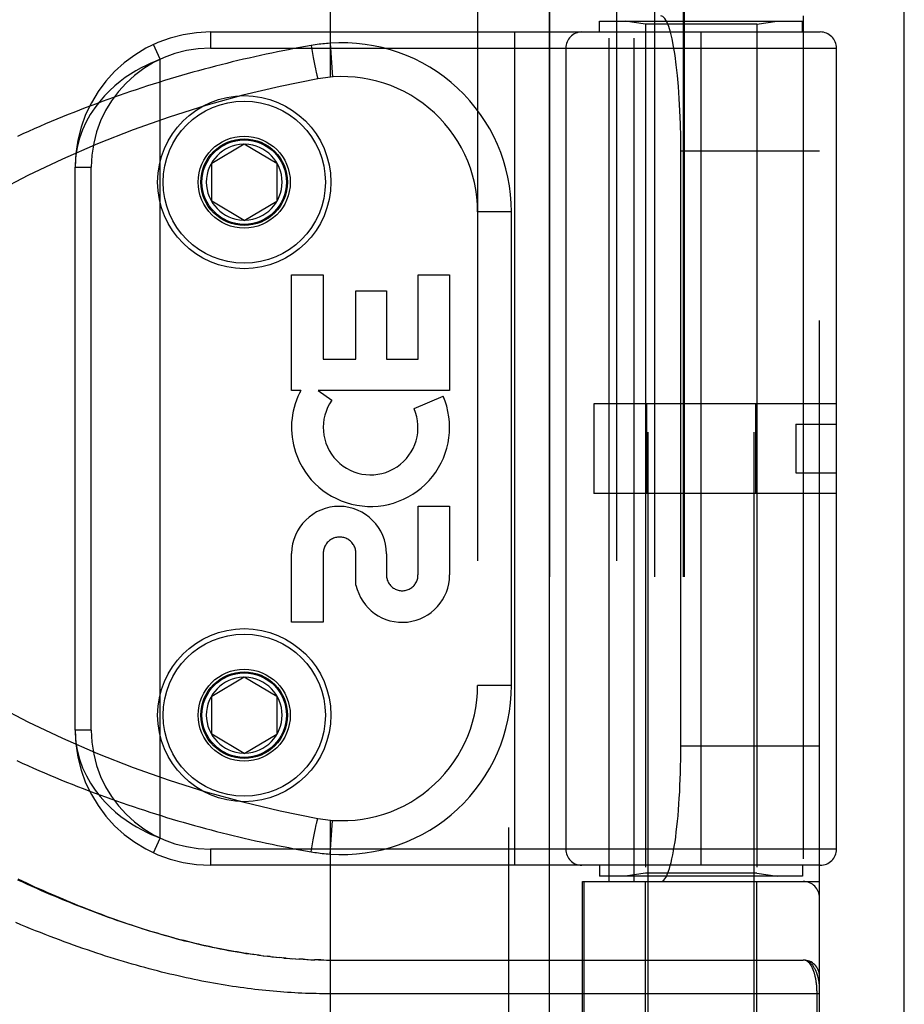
# Model space of a CAD drawing. Header units: inches. Extents: x 0 to 283, y 0 to 183.
# Tile 107 of 256: x 123.65 to 125.28, y 77.67 to 79.49. Entities that reach past the tile are written whole.
import ezdxf

# ---------------------------------------------------------------- set-up
doc = ezdxf.new("R2010")
doc.units = ezdxf.units.IN
doc.header["$LTSCALE"] = 15.583333
doc.header["$MEASUREMENT"] = 0
doc.linetypes.add('HIDDEN', pattern=[0.2, 0.1, -0.1])
doc.layers.get('0').update_dxf_attribs({"linetype": 'CONTINUOUS'})
doc.layers.add('RIGHTHAND_DOOR_ASSEMBLY', color=7, linetype='CONTINUOUS')

msp = doc.modelspace()

# ---------------------------------------------------------------- linework, layer by layer
at = {"color": 3, "linetype": 'Continuous'}
msp.add_line((125.2793, 53.176), (125.2793, 131.3133), dxfattribs=at)
at = {"layer": 'RIGHTHAND_DOOR_ASSEMBLY', "color": 8, "linetype": 'HIDDEN'}
for p, q in [((124.5486, 124.747), (124.5486, 53.397)), ((124.8061, 77.169), (124.8061, 80.3513)), ((125.0021, 77.169), (125.0021, 80.3513)), ((124.2191, 80.0482), (124.2191, 79.3835)), ((124.4914, 80.0482), (124.4914, 77.3457)), ((124.7478, 80.0482), (124.7478, 77.3457)), ((124.6243, 80.0182), (124.6243, 77.3757)), ((124.8178, 80.0182), (124.8178, 77.3757)), ((124.8709, 80.0182), (124.8709, 77.3757)), ((124.8729, 80.0182), (124.8729, 77.3757)), ((125.1228, 77.3757), (125.1228, 80.0182)), ((124.7166, 79.487), (125.0916, 79.487)), ((124.7166, 79.467), (124.7166, 79.487)), ((124.7344, 77.897), (124.7344, 79.497)), ((124.8011, 79.4817), (124.7636, 79.487)), ((124.7803, 77.897), (124.7803, 79.497)), ((125.0071, 79.4817), (124.8011, 79.4817)), ((124.8011, 79.4817), (124.8011, 77.9123)), ((125.0071, 79.4817), (125.0446, 79.487)), ((125.0071, 79.4817), (125.0071, 77.9123)), ((125.0916, 79.467), (125.0916, 79.487)), ((125.0928, 79.497), (125.0928, 77.897)), ((123.9978, 79.467), (125.1241, 79.467)), ((123.9978, 79.467), (123.9978, 79.437)), ((124.5603, 77.927), (124.5603, 79.467)), ((124.9041, 77.927), (124.9041, 79.467)), ((123.9053, 79.4166), (123.8927, 79.4438)), ((124.2191, 79.4462), (124.2235, 79.3838)), ((123.9978, 79.437), (125.1541, 79.437)), ((124.1838, 79.4419), (124.1858, 79.4307)), ((124.1858, 79.4307), (124.1879, 79.4199)), ((124.6541, 79.437), (124.6541, 77.957)), ((125.1541, 77.957), (125.1541, 79.437)), ((123.9053, 77.9774), (123.9053, 79.4166)), ((124.1879, 79.4199), (124.1897, 79.4108)), ((124.1897, 79.4108), (124.1909, 79.4042)), ((124.1909, 79.4042), (124.192, 79.3991)), ((124.192, 79.3991), (124.1928, 79.3953)), ((124.1928, 79.3953), (124.1934, 79.3925)), ((124.1934, 79.3925), (124.194, 79.3899)), ((124.194, 79.3899), (124.1943, 79.3882)), ((124.1943, 79.3882), (124.1947, 79.3866)), ((124.1947, 79.3866), (124.1949, 79.3857)), ((124.1949, 79.3857), (124.1951, 79.3848)), ((124.1951, 79.3848), (124.1953, 79.384)), ((124.1953, 79.384), (124.1955, 79.3833)), ((124.0003, 79.2245), (124.0603, 79.2605)), ((124.0603, 79.2605), (124.1203, 79.2245)), ((125.1228, 79.247), (124.8667, 79.247)), ((124.8667, 78.147), (124.8667, 79.247)), ((123.7478, 79.217), (123.7778, 79.217)), ((123.7478, 78.177), (123.7478, 79.217)), ((123.7778, 78.177), (123.7778, 79.217)), ((124.0003, 79.1545), (124.0003, 79.2245)), ((124.1203, 79.2245), (124.1203, 79.1545)), ((124.0603, 79.1184), (124.0003, 79.1545)), ((124.0603, 79.1184), (124.1203, 79.1545)), ((124.5539, 79.1345), (124.4914, 79.1345)), ((124.5539, 78.2595), (124.5539, 79.1345)), ((124.1478, 79.018), (124.2062, 79.018)), ((124.1478, 78.8043), (124.1478, 79.018)), ((124.2062, 79.018), (124.2062, 78.8626)), ((124.3813, 79.018), (124.4396, 79.018)), ((124.3813, 78.8626), (124.3813, 79.018)), ((124.4396, 79.018), (124.4396, 78.8043)), ((124.2667, 78.9889), (124.3229, 78.9889)), ((124.2667, 78.8626), (124.2667, 78.9889)), ((124.3229, 78.9889), (124.3229, 78.8626)), ((124.2062, 78.8626), (124.2667, 78.8626)), ((124.3229, 78.8626), (124.3813, 78.8626)), ((124.1647, 78.8043), (124.1478, 78.8043)), ((124.4396, 78.8043), (124.1967, 78.8043)), ((124.1967, 78.8043), (124.2221, 78.7864)), ((124.3741, 78.7709), (124.4277, 78.7941)), ((125.1541, 78.78), (124.7061, 78.78)), ((124.7061, 78.78), (124.7061, 78.614)), ((124.8035, 78.78), (124.8035, 78.614)), ((125.0047, 78.78), (125.0047, 78.614)), ((125.0791, 78.742), (125.1541, 78.742)), ((125.0791, 78.742), (125.0791, 78.652)), ((125.0791, 78.652), (125.1541, 78.652)), ((125.1541, 78.614), (124.7061, 78.614)), ((124.3813, 78.5906), (124.4396, 78.5906)), ((124.3813, 78.4635), (124.3813, 78.5906)), ((124.4396, 78.5906), (124.4396, 78.4635)), ((124.1478, 78.3762), (124.1478, 78.5034)), ((124.2062, 78.5034), (124.2062, 78.3762)), ((124.2667, 78.4446), (124.2667, 78.5034)), ((124.323, 78.5027), (124.323, 78.4635)), ((124.2062, 78.3762), (124.1478, 78.3762)), ((124.0003, 78.2395), (124.0603, 78.2755)), ((124.0603, 78.2755), (124.1203, 78.2395)), ((124.5539, 78.2595), (124.4914, 78.2595)), ((124.0003, 78.1695), (124.0003, 78.2395)), ((124.1203, 78.2395), (124.1203, 78.1695)), ((123.7778, 78.177), (123.7478, 78.177)), ((124.0603, 78.1334), (124.0003, 78.1695)), ((124.0603, 78.1334), (124.1203, 78.1695)), ((125.1228, 78.147), (124.8667, 78.147)), ((124.194, 78.004), (124.1943, 78.0058)), ((124.1943, 78.0058), (124.1947, 78.0073)), ((124.1947, 78.0073), (124.1949, 78.0083)), ((124.1949, 78.0083), (124.1951, 78.0091)), ((124.1951, 78.0091), (124.1953, 78.0099)), ((124.2191, 78.0105), (124.2191, 77.3457)), ((124.2191, 77.9478), (124.2235, 78.0101)), ((124.1897, 77.9832), (124.1909, 77.9897)), ((124.1909, 77.9897), (124.192, 77.9948)), ((124.192, 77.9948), (124.1928, 77.9987)), ((124.1928, 77.9987), (124.1934, 78.0015)), ((124.1934, 78.0015), (124.194, 78.004)), ((123.8927, 77.9502), (123.9053, 77.9774)), ((124.1858, 77.9633), (124.1879, 77.9741)), ((124.1879, 77.9741), (124.1897, 77.9832)), ((125.1541, 77.957), (123.9978, 77.957)), ((123.9978, 77.957), (123.9978, 77.927)), ((124.1838, 77.9521), (124.1858, 77.9633)), ((125.1241, 77.927), (123.9978, 77.927)), ((124.7166, 77.927), (124.7166, 77.907)), ((125.0916, 77.927), (125.0916, 77.907)), ((124.6853, 77.897), (125.1228, 77.897)), ((124.6853, 77.3757), (124.6853, 77.897)), ((124.6877, 77.897), (124.6877, 77.3757)), ((125.0916, 77.907), (124.7166, 77.907)), ((124.8011, 77.9123), (124.7636, 77.907)), ((125.0071, 77.9123), (124.8011, 77.9123)), ((124.8011, 77.351), (124.8011, 77.897)), ((125.0071, 77.9123), (125.0446, 77.907)), ((125.0071, 77.351), (125.0071, 77.897)), ((124.0903, 77.7604), (124.0842, 77.7612)), ((124.0871, 77.7608), (124.0963, 77.7596)), ((124.1083, 77.7582), (124.1024, 77.7589)), ((124.1111, 77.7579), (124.1202, 77.757)), ((124.1188, 77.7571), (124.1263, 77.7564)), ((124.1336, 77.7557), (124.1262, 77.7564)), ((124.1379, 77.7553), (124.1321, 77.7558)), ((124.1336, 77.7557), (124.1438, 77.7549)), ((124.1408, 77.7551), (124.1497, 77.7544)), ((124.1478, 77.7546), (124.1555, 77.7541)), ((124.1549, 77.7541), (124.1619, 77.7537)), ((124.1689, 77.7533), (124.1613, 77.7537)), ((124.1729, 77.7531), (124.1671, 77.7534)), ((124.1689, 77.7533), (124.1787, 77.7528)), ((124.176, 77.7529), (124.1845, 77.7526)), ((124.1832, 77.7526), (124.1904, 77.7524)), ((124.1976, 77.7522), (124.1903, 77.7524)), ((124.2018, 77.7521), (124.196, 77.7523)), ((124.1976, 77.7522), (124.2076, 77.7521)), ((124.2048, 77.7521), (124.2133, 77.752)), ((124.212, 77.752), (125.0928, 77.752)), ((125.1182, 77.4082), (125.1182, 77.6903))]:
    msp.add_line(p, q, dxfattribs=at)
at = {"layer": 'RIGHTHAND_DOOR_ASSEMBLY', "color": 3, "linetype": 'Continuous'}
msp.add_line((124.6236, 124.747), (124.6236, 53.397), dxfattribs=at)
at = {"layer": 'RIGHTHAND_DOOR_ASSEMBLY', "color": 8, "linetype": 'HIDDEN'}
for points in [[(124.2191, 79.4462), (124.2155, 79.4459), (124.2121, 79.4456), (124.2087, 79.4453), (124.2054, 79.445), (124.202, 79.4446), (124.1985, 79.4442), (124.1949, 79.4437), (124.1912, 79.4431), (124.1875, 79.4425), (124.1838, 79.4419)], [(124.1838, 79.4419), (124.1733, 79.4401), (124.1629, 79.4382), (124.1526, 79.4362), (124.1422, 79.4343), (124.1319, 79.4322), (124.1215, 79.4301), (124.1111, 79.428), (124.1007, 79.4258), (124.0903, 79.4236), (124.08, 79.4213), (124.0696, 79.4189), (124.0592, 79.4165), (124.0487, 79.4141), (124.0383, 79.4116), (124.0279, 79.409), (124.0175, 79.4064), (124.0071, 79.4037), (123.9966, 79.401), (123.9862, 79.3982), (123.9758, 79.3953), (123.9653, 79.3925), (123.9549, 79.3895), (123.9444, 79.3865), (123.934, 79.3834), (123.9235, 79.3803), (123.913, 79.3771), (123.9026, 79.3739), (123.8921, 79.3706), (123.8816, 79.3673), (123.8712, 79.3639), (123.8607, 79.3604), (123.8502, 79.3569), (123.8397, 79.3533), (123.8293, 79.3497), (123.8188, 79.346), (123.8083, 79.3422), (123.7978, 79.3384), (123.7874, 79.3345), (123.7769, 79.3306), (123.7664, 79.3266), (123.756, 79.3225), (123.7455, 79.3184), (123.7351, 79.3143), (123.7246, 79.31), (123.7142, 79.3057), (123.7038, 79.3014), (123.6933, 79.297), (123.6829, 79.2925), (123.6725, 79.288), (123.6621, 79.2834), (123.6517, 79.2787), (123.6413, 79.274)], [(123.9053, 79.4166), (123.8969, 79.4133), (123.8881, 79.4095), (123.879, 79.4053), (123.8697, 79.4005), (123.8602, 79.3952), (123.8505, 79.3892), (123.8407, 79.3826), (123.8309, 79.3753), (123.8211, 79.3673), (123.8115, 79.3585), (123.802, 79.3488), (123.7928, 79.3382), (123.7841, 79.3268), (123.7759, 79.3143), (123.7683, 79.3008), (123.7616, 79.2862), (123.756, 79.2705), (123.7516, 79.2536), (123.7488, 79.2358), (123.7478, 79.217)], [(124.1955, 79.3833), (124.1956, 79.383), (124.1957, 79.3827), (124.1958, 79.3824), (124.1958, 79.3821), (124.1959, 79.3818), (124.196, 79.3816), (124.1961, 79.3814), (124.1961, 79.3812), (124.1962, 79.381), (124.1962, 79.3809), (124.1963, 79.3808), (124.1963, 79.3807), (124.1964, 79.3806), (124.1964, 79.3805), (124.1964, 79.3805), (124.1965, 79.3804), (124.1965, 79.3804)], [(123.7478, 78.177), (123.7488, 78.1579), (123.7517, 78.1399), (123.7561, 78.123), (123.7619, 78.1071), (123.7688, 78.0923), (123.7766, 78.0785), (123.785, 78.0659), (123.794, 78.0543), (123.8033, 78.0438), (123.8129, 78.0342), (123.8226, 78.0254), (123.8324, 78.0175), (123.8422, 78.0103), (123.8519, 78.0039), (123.8614, 77.9981), (123.8708, 77.9929), (123.8799, 77.9883), (123.8887, 77.9842), (123.8972, 77.9806), (123.9053, 77.9774)], [(123.6403, 78.1204), (123.6505, 78.1158), (123.6607, 78.1112), (123.6709, 78.1067), (123.6811, 78.1023), (123.6913, 78.0979), (123.7015, 78.0935), (123.7117, 78.0893), (123.7219, 78.085), (123.7322, 78.0809), (123.7424, 78.0768), (123.7527, 78.0727), (123.7629, 78.0687), (123.7732, 78.0648), (123.7834, 78.0609), (123.7937, 78.0571), (123.804, 78.0533), (123.8142, 78.0496), (123.8245, 78.046), (123.8348, 78.0424), (123.8451, 78.0388), (123.8553, 78.0354), (123.8656, 78.0319), (123.8759, 78.0286), (123.8862, 78.0252), (123.8964, 78.022), (123.9067, 78.0188), (123.917, 78.0156), (123.9272, 78.0125), (123.9375, 78.0095), (123.9478, 78.0065), (123.958, 78.0036), (123.9683, 78.0007), (123.9786, 77.9979), (123.9888, 77.9951), (123.9991, 77.9924), (124.0093, 77.9897), (124.0195, 77.9871), (124.0298, 77.9845), (124.04, 77.982), (124.0503, 77.9795), (124.0605, 77.9771), (124.0707, 77.9748), (124.0809, 77.9725), (124.0912, 77.9702), (124.1014, 77.968), (124.1116, 77.9659), (124.1218, 77.9638), (124.1321, 77.9617), (124.1424, 77.9597), (124.1527, 77.9577), (124.1631, 77.9558), (124.1734, 77.9539), (124.1838, 77.9521)], [(124.1953, 78.0099), (124.1955, 78.0107), (124.1956, 78.011), (124.1957, 78.0113), (124.1958, 78.0116), (124.1958, 78.0119), (124.1959, 78.0121), (124.196, 78.0124), (124.1961, 78.0126), (124.1961, 78.0128), (124.1962, 78.0129), (124.1962, 78.0131), (124.1963, 78.0132), (124.1963, 78.0133), (124.1964, 78.0134), (124.1964, 78.0135), (124.1964, 78.0135), (124.1965, 78.0135), (124.1965, 78.0135)], [(124.1838, 77.9521), (124.1873, 77.9515), (124.1907, 77.9509), (124.194, 77.9504), (124.1973, 77.95), (124.2007, 77.9495), (124.2043, 77.9491), (124.2079, 77.9487), (124.2116, 77.9484), (124.2153, 77.9481), (124.2191, 77.9478)], [(123.6424, 77.9017), (123.6502, 77.8981), (123.6579, 77.8945), (123.6655, 77.891), (123.6731, 77.8875), (123.6806, 77.8842), (123.6881, 77.8808), (123.6956, 77.8775), (123.703, 77.8743), (123.7103, 77.8711), (123.7177, 77.868), (123.725, 77.8649), (123.7323, 77.8619), (123.7395, 77.8589), (123.7467, 77.8559), (123.7539, 77.853), (123.7611, 77.8501), (123.7682, 77.8473), (123.7753, 77.8445), (123.7824, 77.8418), (123.7894, 77.8391), (123.7965, 77.8365), (123.8035, 77.8339), (123.8105, 77.8313), (123.8175, 77.8288), (123.8245, 77.8263), (123.8314, 77.8238), (123.8384, 77.8214), (123.8453, 77.8191), (123.8523, 77.8167), (123.8592, 77.8144), (123.8661, 77.8122), (123.8731, 77.8099), (123.88, 77.8077), (123.887, 77.8056), (123.8939, 77.8035), (123.9009, 77.8014), (123.9079, 77.7993), (123.9149, 77.7973), (123.922, 77.7953), (123.929, 77.7933), (123.9361, 77.7914), (123.9432, 77.7895), (123.9503, 77.7877), (123.9574, 77.7859), (123.9646, 77.7841), (123.9718, 77.7824), (123.979, 77.7807), (123.9863, 77.779), (123.9936, 77.7774), (124.001, 77.7758), (124.0085, 77.7742), (124.0161, 77.7727), (124.0237, 77.7712), (124.0315, 77.7697), (124.0393, 77.7683), (124.0472, 77.7669), (124.0551, 77.7656), (124.0631, 77.7643), (124.0711, 77.7631), (124.0791, 77.7619)], [(124.0871, 77.7608), (124.0782, 77.762), (124.072, 77.7629), (124.0659, 77.7638), (124.0597, 77.7648), (124.0535, 77.7658), (124.0473, 77.7668), (124.041, 77.7679), (124.0347, 77.769), (124.0284, 77.7702), (124.022, 77.7714), (124.0156, 77.7727), (124.0091, 77.774), (124.0026, 77.7753), (123.9961, 77.7767), (123.9895, 77.7781), (123.9829, 77.7796), (123.9762, 77.7812), (123.9695, 77.7827), (123.9628, 77.7844), (123.956, 77.786), (123.9491, 77.7878), (123.9422, 77.7895), (123.9353, 77.7914), (123.9283, 77.7932), (123.9213, 77.7952), (123.9142, 77.7972), (123.9071, 77.7992), (123.8999, 77.8013), (123.8926, 77.8034), (123.8853, 77.8056), (123.878, 77.8079), (123.8706, 77.8102), (123.8632, 77.8126), (123.8557, 77.815), (123.8481, 77.8175), (123.8405, 77.82), (123.8328, 77.8226), (123.8251, 77.8253), (123.8174, 77.828), (123.8095, 77.8308), (123.8017, 77.8337), (123.7937, 77.8366), (123.7858, 77.8395), (123.7777, 77.8426), (123.7696, 77.8457), (123.7615, 77.8488), (123.7533, 77.852), (123.745, 77.8553), (123.7367, 77.8587), (123.7284, 77.8621), (123.72, 77.8655), (123.7116, 77.8691), (123.7031, 77.8727), (123.6945, 77.8763), (123.6859, 77.8801), (123.6773, 77.8839), (123.6686, 77.8877), (123.6599, 77.8916), (123.6512, 77.8956), (123.6424, 77.8996)], [(125.1228, 77.6895), (124.2125, 77.6895), (124.206, 77.6896), (124.1995, 77.6897), (124.1929, 77.6898), (124.1864, 77.6899), (124.1798, 77.6901), (124.1733, 77.6904), (124.1667, 77.6907), (124.1601, 77.691), (124.1535, 77.6913), (124.1469, 77.6917), (124.1403, 77.6922), (124.1337, 77.6926), (124.127, 77.6931), (124.1204, 77.6937), (124.1137, 77.6942), (124.107, 77.6949), (124.1003, 77.6955), (124.0935, 77.6962), (124.0868, 77.697), (124.08, 77.6977), (124.0732, 77.6986), (124.0664, 77.6994), (124.0595, 77.7003), (124.0526, 77.7013), (124.0457, 77.7023), (124.0388, 77.7033), (124.0318, 77.7044), (124.0248, 77.7055), (124.0178, 77.7067), (124.0107, 77.7079), (124.0036, 77.7091), (123.9965, 77.7104), (123.9893, 77.7118), (123.9821, 77.7132), (123.9748, 77.7146), (123.9676, 77.7161), (123.9602, 77.7176), (123.9529, 77.7192), (123.9455, 77.7208), (123.938, 77.7225), (123.9305, 77.7243), (123.923, 77.726), (123.9154, 77.7279), (123.9078, 77.7298), (123.9001, 77.7317), (123.8924, 77.7337), (123.8847, 77.7358), (123.8769, 77.7379), (123.869, 77.74), (123.8611, 77.7423), (123.8532, 77.7445), (123.8452, 77.7469), (123.8371, 77.7493), (123.829, 77.7517), (123.8209, 77.7542), (123.8127, 77.7568), (123.8044, 77.7594), (123.7961, 77.7621), (123.7878, 77.7648), (123.7794, 77.7676), (123.771, 77.7705), (123.7625, 77.7734), (123.7539, 77.7764), (123.7453, 77.7795), (123.7367, 77.7826), (123.728, 77.7858), (123.7193, 77.789), (123.7105, 77.7923), (123.7017, 77.7957), (123.6928, 77.7991), (123.6839, 77.8026), (123.6749, 77.8062), (123.6659, 77.8098), (123.6568, 77.8135), (123.6477, 77.8173), (123.6386, 77.8211)], [(124.0952, 77.7598), (124.1031, 77.7588), (124.1143, 77.7576)], [(125.1228, 77.702), (125.1228, 77.7026), (125.1228, 77.7032), (125.1228, 77.7039), (125.1227, 77.7046), (125.1227, 77.7053), (125.1226, 77.7062), (125.1225, 77.7071), (125.1224, 77.708), (125.1223, 77.7091), (125.1221, 77.7102), (125.1219, 77.7115), (125.1217, 77.7129), (125.1214, 77.7145), (125.1211, 77.7161), (125.1207, 77.7179), (125.1202, 77.7198), (125.1197, 77.7219), (125.1191, 77.7239), (125.1184, 77.7258), (125.1178, 77.7277), (125.1172, 77.7294), (125.1165, 77.731), (125.1158, 77.7325), (125.1152, 77.734), (125.1145, 77.7353), (125.1138, 77.7366), (125.1131, 77.7378), (125.1124, 77.7389), (125.1117, 77.74), (125.111, 77.741), (125.1103, 77.742), (125.1096, 77.7429), (125.1089, 77.7437), (125.1082, 77.7445), (125.1075, 77.7452), (125.1068, 77.7459), (125.1061, 77.7466), (125.1053, 77.7472), (125.1046, 77.7477), (125.1039, 77.7483), (125.1032, 77.7488), (125.1025, 77.7492), (125.1018, 77.7496), (125.1011, 77.75), (125.1004, 77.7503), (125.0997, 77.7506), (125.099, 77.7509), (125.0983, 77.7511), (125.0976, 77.7513), (125.0969, 77.7515), (125.0962, 77.7517), (125.0955, 77.7518), (125.0949, 77.7519), (125.0942, 77.7519), (125.0935, 77.752), (125.0928, 77.752)], [(125.1182, 77.6903), (125.1182, 77.6911), (125.1182, 77.6919), (125.1182, 77.6928), (125.1182, 77.6936), (125.1182, 77.6944), (125.1181, 77.6952), (125.1181, 77.6961), (125.1181, 77.6969), (125.118, 77.6977), (125.118, 77.6986), (125.1179, 77.6994), (125.1179, 77.7003), (125.1178, 77.7011), (125.1178, 77.702), (125.1177, 77.7028), (125.1176, 77.7037), (125.1175, 77.7046), (125.1175, 77.7054), (125.1174, 77.7063), (125.1173, 77.7072), (125.1172, 77.708), (125.1171, 77.7089), (125.117, 77.7098), (125.1168, 77.7107), (125.1167, 77.7116), (125.1166, 77.7125), (125.1164, 77.7134), (125.1163, 77.7142), (125.1162, 77.7151), (125.116, 77.716), (125.1158, 77.7169), (125.1157, 77.7178), (125.1155, 77.7186), (125.1153, 77.7195), (125.1151, 77.7204), (125.115, 77.7212), (125.1148, 77.7221), (125.1146, 77.7229), (125.1143, 77.7238), (125.1141, 77.7246), (125.1139, 77.7255), (125.1137, 77.7263), (125.1134, 77.7271), (125.1132, 77.7279), (125.1129, 77.7288), (125.1127, 77.7296), (125.1124, 77.7304), (125.1122, 77.7312), (125.1119, 77.732), (125.1116, 77.7327), (125.1113, 77.7335), (125.111, 77.7343), (125.1107, 77.735), (125.1104, 77.7358), (125.11, 77.7365), (125.1097, 77.7372), (125.1094, 77.7379), (125.109, 77.7386), (125.1087, 77.7393), (125.1083, 77.74), (125.1079, 77.7407), (125.1075, 77.7413), (125.1071, 77.742), (125.1067, 77.7426), (125.1063, 77.7432), (125.1059, 77.7438), (125.1055, 77.7444), (125.1051, 77.7449), (125.1046, 77.7455), (125.1042, 77.746), (125.1037, 77.7465), (125.1033, 77.747), (125.1028, 77.7475), (125.1023, 77.7479), (125.1018, 77.7484), (125.1013, 77.7488), (125.1008, 77.7492), (125.1003, 77.7495), (125.0998, 77.7499), (125.0992, 77.7502), (125.0987, 77.7505), (125.0981, 77.7508), (125.0976, 77.751), (125.097, 77.7512), (125.0964, 77.7514), (125.0959, 77.7516), (125.0953, 77.7517), (125.0947, 77.7518), (125.0941, 77.7519), (125.0935, 77.752), (125.0928, 77.752)]]:
    msp.add_lwpolyline(points, dxfattribs=at)
for centre, radius in [((124.0603, 79.1895), 0.1599), ((124.0603, 79.1895), 0.1499), ((124.0603, 79.1895), 0.085), ((124.0603, 79.1895), 0.08), ((124.0603, 79.1895), 0.078), ((124.0603, 78.2045), 0.1599), ((124.0603, 78.2045), 0.1499), ((124.0603, 78.2045), 0.085), ((124.0603, 78.2045), 0.08), ((124.0603, 78.2045), 0.078)]:
    msp.add_circle(centre, radius, dxfattribs=at)
for centre, radius, start, end in [((123.9978, 79.217), 0.25, 90, 180), ((124.6841, 79.437), 0.03, 90, 180), ((125.1241, 79.437), 0.03, 0, 90), ((124.2414, 79.1345), 0.3125, 0, 94.0875), ((123.9978, 79.217), 0.22, 90, 180), ((124.5553, 77.4129), 2, 100.3342, 132.7959), ((124.2414, 79.1345), 0.25, 0, 100.3342), ((124.0603, 79.1895), 0.07, 91.4692, 268.5308), ((124.0603, 79.1895), 0.07, 271.4692, 88.5308), ((124.2907, 78.7363), 0.1431, 153.8028, 198.5861), ((124.2937, 78.7361), 0.1459, 198.1268, 23.4014), ((124.2937, 78.7361), 0.1459, 152.1494, 154.2621), ((124.2937, 78.7361), 0.0875, 144.8915, 23.4014), ((124.2354, 78.5027), 0.0876, 359.9462, 179.5965), ((124.2365, 78.5034), 0.0302, 359.9714, 180.0286), ((124.5553, 79.9811), 2, 227.2041, 259.6658), ((124.3521, 78.4636), 0.0875, 192.5167, 359.9756), ((124.3521, 78.4635), 0.0291, 179.9462, 360), ((124.0603, 78.2045), 0.07, 91.4692, 268.5308), ((124.0603, 78.2045), 0.07, 271.4692, 88.5308), ((124.2414, 78.2595), 0.25, 259.6658, 360), ((124.2414, 78.2595), 0.3125, 265.9125, 360), ((123.9978, 78.177), 0.25, 180, 270), ((123.9978, 78.177), 0.22, 180, 270), ((124.6841, 77.957), 0.03, 180, 270), ((125.1241, 77.957), 0.03, 270, 360), ((125.0928, 77.867), 0.03, 0, 90), ((125.0928, 77.722), 0.03, 0, 89.9999)]:
    msp.add_arc(centre, radius, start, end, dxfattribs=at)
for centre, start_param, end_param in [((124.8299, 79.247), -1.570796, 0), ((124.8299, 78.147), -3.141593, -1.570796)]:
    msp.add_ellipse(centre, major_axis=(0, 0.25), ratio=0.146965, start_param=start_param, end_param=end_param, dxfattribs=at)

doc.saveas('drawing.dxf')
